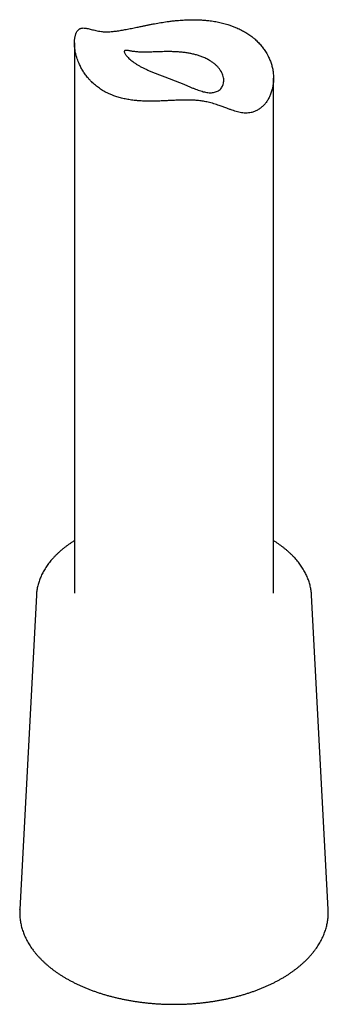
# Model space of a CAD drawing. Header units: millimetres. Extents: x 8 to 1084, y 12 to 961.
# Tile 24 of 48: x 907 to 930, y 172 to 246. Entities that reach past the tile are written whole.
import ezdxf

# ---------------------------------------------------------------- set-up
doc = ezdxf.new("R2010")
doc.units = ezdxf.units.MM

msp = doc.modelspace()

# ---------------------------------------------------------------- linework, layer by layer
at = {"color": 7, "linetype": 'Continuous', "lineweight": 30}
for p, q in [((911.062, 244.691), (911.062, 203.268)), ((926.062, 203.268), (926.062, 242.027)), ((908.197, 203.116), (906.94, 179.458)), ((930.184, 179.458), (928.928, 203.116)), ((906.94, 179.458), (906.941, 179.466))]:
    msp.add_line(p, q, dxfattribs=at)
for points, knots in [([(924.666, 244.962), (924.607, 245.012), (924.458, 245.138), (924.201, 245.326), (923.889, 245.523), (923.555, 245.702), (923.239, 245.846), (922.953, 245.959), (922.662, 246.06), (922.32, 246.161), (921.919, 246.256), (921.503, 246.331), (921.122, 246.38), (920.783, 246.411), (920.441, 246.431), (920.046, 246.441), (919.592, 246.434), (919.133, 246.41), (918.719, 246.374), (918.356, 246.334), (917.99, 246.286), (917.649, 246.234), (917.335, 246.18), (917.099, 246.138), (916.863, 246.093), (916.627, 246.047), (916.393, 246), (916.133, 245.946), (915.885, 245.894), (915.649, 245.844), (915.451, 245.803), (915.254, 245.763), (915.06, 245.724), (914.869, 245.688), (914.68, 245.653), (914.495, 245.622), (914.316, 245.595), (914.144, 245.572), (913.977, 245.553), (913.816, 245.539), (913.66, 245.53), (913.508, 245.526), (913.362, 245.527), (913.222, 245.535), (913.058, 245.551), (912.876, 245.579), (912.68, 245.619), (912.496, 245.664), (912.323, 245.709), (912.16, 245.752), (912.005, 245.787), (911.859, 245.81), (911.721, 245.818), (911.614, 245.807), (911.533, 245.785), (911.474, 245.761), (911.418, 245.73), (911.365, 245.689), (911.315, 245.638), (911.269, 245.578), (911.227, 245.51), (911.19, 245.434), (911.157, 245.35), (911.129, 245.258), (911.105, 245.158), (911.086, 245.052), (911.073, 244.94), (911.064, 244.81), (911.061, 244.661), (911.068, 244.492), (911.083, 244.317), (911.109, 244.137), (911.144, 243.954), (911.189, 243.768), (911.243, 243.58), (911.307, 243.391), (911.394, 243.168), (911.512, 242.914), (911.666, 242.632), (911.843, 242.358), (912.022, 242.123), (912.196, 241.921), (912.347, 241.763), (912.497, 241.622), (912.638, 241.5), (912.786, 241.382), (912.941, 241.27), (913.102, 241.163), (913.27, 241.062), (913.444, 240.967), (913.644, 240.869), (913.86, 240.775), (914.131, 240.673), (914.437, 240.576), (914.796, 240.487), (915.168, 240.416), (915.51, 240.37), (915.819, 240.34), (916.137, 240.318), (916.511, 240.304), (916.941, 240.303), (917.381, 240.312), (917.78, 240.327), (918.158, 240.344), (918.516, 240.36), (918.837, 240.374), (919.096, 240.382), (919.29, 240.386), (919.484, 240.388), (919.677, 240.387), (919.866, 240.383), (920.053, 240.376), (920.238, 240.364), (920.422, 240.347), (920.603, 240.325), (920.781, 240.298), (920.956, 240.266), (921.146, 240.225), (921.348, 240.175), (921.561, 240.115), (921.767, 240.05), (922.002, 239.971), (922.261, 239.878), (922.51, 239.784), (922.734, 239.701), (922.934, 239.629), (923.142, 239.56), (923.347, 239.499), (923.552, 239.451), (923.757, 239.417), (923.962, 239.403), (924.168, 239.412), (924.345, 239.44), (924.495, 239.478), (924.619, 239.52), (924.739, 239.571), (924.857, 239.631), (924.971, 239.701), (925.081, 239.779), (925.187, 239.865), (925.286, 239.958), (925.379, 240.057), (925.466, 240.161), (925.547, 240.271), (925.649, 240.425), (925.761, 240.631), (925.857, 240.858), (925.923, 241.056), (925.968, 241.22), (926.004, 241.387), (926.032, 241.557), (926.051, 241.73), (926.062, 241.905), (926.063, 242.082), (926.056, 242.27), (926.034, 242.503), (925.987, 242.781), (925.906, 243.093), (925.797, 243.402), (925.675, 243.672), (925.533, 243.933), (925.371, 244.186), (925.163, 244.458), (924.931, 244.719), (924.754, 244.881), (924.666, 244.962)], [0, 0, 0, 0, 0.006108, 0.01535, 0.024629, 0.034021, 0.043453, 0.049797, 0.055905, 0.065145, 0.074421, 0.083806, 0.093228, 0.099563, 0.10577, 0.115154, 0.124574, 0.134099, 0.143661, 0.150088, 0.15651, 0.166233, 0.171116, 0.176, 0.180952, 0.185905, 0.190884, 0.195863, 0.202576, 0.206994, 0.211412, 0.215856, 0.220299, 0.224802, 0.229305, 0.233842, 0.23838, 0.242804, 0.247228, 0.251689, 0.25615, 0.260687, 0.265224, 0.269799, 0.274373, 0.282018, 0.2897, 0.297397, 0.305157, 0.312926, 0.320754, 0.328593, 0.336461, 0.344267, 0.34819, 0.352113, 0.356092, 0.36007, 0.364088, 0.368107, 0.372017, 0.375928, 0.379876, 0.383825, 0.38784, 0.391855, 0.395897, 0.39994, 0.405358, 0.410776, 0.416237, 0.421697, 0.427229, 0.432761, 0.438323, 0.443885, 0.44959, 0.458204, 0.466844, 0.475567, 0.484319, 0.490196, 0.496531, 0.501333, 0.506135, 0.51096, 0.515785, 0.520685, 0.525584, 0.530509, 0.535434, 0.542075, 0.547759, 0.556354, 0.564982, 0.573703, 0.582455, 0.588334, 0.594367, 0.603484, 0.612632, 0.621877, 0.631158, 0.637398, 0.645219, 0.653073, 0.657042, 0.661011, 0.665007, 0.669003, 0.672927, 0.676851, 0.680812, 0.684774, 0.68882, 0.692867, 0.696955, 0.701044, 0.706495, 0.711947, 0.717444, 0.722942, 0.731265, 0.739604, 0.745191, 0.751759, 0.75834, 0.764927, 0.771591, 0.778269, 0.785057, 0.791875, 0.798754, 0.803128, 0.807502, 0.811911, 0.81632, 0.820799, 0.825278, 0.82979, 0.834303, 0.838669, 0.843036, 0.847426, 0.851817, 0.860688, 0.869599, 0.874798, 0.879998, 0.885224, 0.89045, 0.895729, 0.901007, 0.906311, 0.911615, 0.917816, 0.927191, 0.936601, 0.946118, 0.955671, 0.962093, 0.971494, 0.980932, 0.990446, 1, 1, 1, 1]), ([(921.241, 243.378), (921.312, 243.334), (921.454, 243.246), (921.644, 243.099), (921.814, 242.941), (921.961, 242.775), (922.083, 242.604), (922.18, 242.429), (922.252, 242.25), (922.298, 242.071), (922.316, 241.898), (922.309, 241.73), (922.275, 241.57), (922.216, 241.423), (922.134, 241.295), (922.033, 241.184), (921.91, 241.091), (921.772, 241.019), (921.624, 240.971), (921.467, 240.943), (921.3, 240.935), (921.125, 240.946), (920.947, 240.975), (920.766, 241.018), (920.578, 241.073), (920.383, 241.138), (920.181, 241.213), (919.971, 241.295), (919.753, 241.384), (919.527, 241.477), (919.29, 241.575), (919.043, 241.677), (918.785, 241.781), (918.524, 241.884), (918.263, 241.985), (918.001, 242.085), (917.735, 242.186), (917.468, 242.287), (917.207, 242.388), (916.951, 242.491), (916.7, 242.596), (916.459, 242.704), (916.232, 242.814), (916.017, 242.927), (915.815, 243.043), (915.627, 243.162), (915.455, 243.283), (915.3, 243.405), (915.165, 243.524), (915.052, 243.637), (914.962, 243.74), (914.894, 243.833), (914.846, 243.914), (914.818, 243.982), (914.81, 244.035), (914.818, 244.075), (914.842, 244.103), (914.882, 244.121), (914.937, 244.127), (915.008, 244.125), (915.093, 244.115), (915.193, 244.099), (915.309, 244.078), (915.443, 244.056), (915.596, 244.033), (915.753, 244.014), (915.906, 244.002), (916.048, 243.995), (916.199, 243.992), (916.358, 243.991), (916.525, 243.994), (916.704, 243.998), (916.893, 244.004), (917.092, 244.012), (917.314, 244.02), (917.56, 244.028), (917.832, 244.034), (918.111, 244.036), (918.397, 244.033), (918.685, 244.023), (918.974, 244.005), (919.263, 243.978), (919.554, 243.939), (919.842, 243.888), (920.128, 243.824), (920.405, 243.746), (920.636, 243.666), (920.822, 243.591), (920.967, 243.525), (921.108, 243.455), (921.197, 243.404), (921.241, 243.378)], [0, 0, 0, 0, 0.012405, 0.024811, 0.037577, 0.050343, 0.062748, 0.075154, 0.087922, 0.100689, 0.113038, 0.125385, 0.138124, 0.150863, 0.162658, 0.174452, 0.186637, 0.198822, 0.209902, 0.220983, 0.232357, 0.243733, 0.254635, 0.265549, 0.276455, 0.287654, 0.29886, 0.310059, 0.321468, 0.332885, 0.344291, 0.356107, 0.367936, 0.379746, 0.390878, 0.402008, 0.413456, 0.424904, 0.436041, 0.447178, 0.45864, 0.470103, 0.481234, 0.492365, 0.503794, 0.515223, 0.5268, 0.538377, 0.550306, 0.562235, 0.573521, 0.584806, 0.59644, 0.608075, 0.619082, 0.63009, 0.641331, 0.652573, 0.664336, 0.676109, 0.687875, 0.699968, 0.71207, 0.724163, 0.737104, 0.750043, 0.758878, 0.767719, 0.776552, 0.785203, 0.793862, 0.802513, 0.811511, 0.82052, 0.829519, 0.840644, 0.851768, 0.8632, 0.874632, 0.886075, 0.897519, 0.909256, 0.920994, 0.933152, 0.945311, 0.957807, 0.970304, 0.977691, 0.985078, 0.992539, 1, 1, 1, 1]), ([(911.062, 207.215), (911.022, 207.189), (910.917, 207.124), (910.755, 207.016), (910.576, 206.891), (910.402, 206.763), (910.235, 206.632), (910.073, 206.498), (909.917, 206.362), (909.767, 206.223), (909.623, 206.081), (909.486, 205.937), (909.355, 205.791), (909.23, 205.643), (909.113, 205.492), (909.002, 205.34), (908.898, 205.186), (908.8, 205.03), (908.71, 204.872), (908.627, 204.714), (908.552, 204.554), (908.483, 204.393), (908.421, 204.231), (908.367, 204.068), (908.32, 203.905), (908.28, 203.741), (908.248, 203.576), (908.223, 203.411), (908.205, 203.258), (908.2, 203.159), (908.197, 203.116)], [0, 0, 0, 0, 0.023904, 0.061004, 0.098104, 0.135198, 0.172282, 0.209351, 0.2464, 0.28342, 0.320406, 0.357349, 0.39424, 0.431072, 0.467834, 0.504519, 0.541116, 0.577619, 0.61402, 0.650313, 0.686494, 0.722562, 0.758515, 0.794355, 0.830089, 0.865722, 0.901264, 0.936727, 0.972124, 1, 1, 1, 1]), ([(928.928, 203.118), (928.928, 203.12), (928.926, 203.177), (928.916, 203.29), (928.896, 203.454), (928.869, 203.618), (928.835, 203.782), (928.794, 203.945), (928.745, 204.107), (928.69, 204.268), (928.627, 204.429), (928.557, 204.589), (928.481, 204.747), (928.397, 204.904), (928.306, 205.06), (928.208, 205.215), (928.104, 205.368), (927.992, 205.519), (927.874, 205.668), (927.749, 205.815), (927.618, 205.96), (927.48, 206.103), (927.336, 206.244), (927.186, 206.382), (927.029, 206.518), (926.867, 206.651), (926.698, 206.781), (926.525, 206.909), (926.345, 207.033), (926.191, 207.135), (926.095, 207.194), (926.062, 207.214)], [0, 0, 0, 0, 0.001491, 0.036798, 0.07212, 0.107477, 0.142884, 0.178355, 0.213903, 0.249541, 0.285277, 0.321117, 0.357066, 0.393127, 0.429298, 0.465578, 0.501963, 0.538446, 0.575022, 0.611683, 0.64842, 0.685225, 0.722088, 0.759002, 0.795959, 0.83295, 0.86997, 0.907011, 0.944067, 0.981134, 1, 1, 1, 1]), ([(906.942, 179.467), (906.941, 179.454), (906.936, 179.382), (906.934, 179.253), (906.936, 179.079), (906.946, 178.905), (906.963, 178.732), (906.988, 178.559), (907.019, 178.386), (907.058, 178.214), (907.104, 178.042), (907.157, 177.871), (907.217, 177.701), (907.284, 177.532), (907.358, 177.364), (907.439, 177.197), (907.528, 177.031), (907.623, 176.866), (907.725, 176.703), (907.834, 176.542), (907.95, 176.382), (908.072, 176.224), (908.202, 176.068), (908.337, 175.914), (908.48, 175.762), (908.628, 175.612), (908.783, 175.465), (908.944, 175.32), (909.112, 175.178), (909.285, 175.038), (909.463, 174.901), (909.648, 174.767), (909.838, 174.636), (910.034, 174.508), (910.235, 174.382), (910.374, 174.3), (910.444, 174.259)], [0, 0, 0, 0, 0.006805, 0.036183, 0.065547, 0.09491, 0.124279, 0.153667, 0.183085, 0.212545, 0.242054, 0.271623, 0.301257, 0.330963, 0.360745, 0.390605, 0.420544, 0.450562, 0.480657, 0.510827, 0.541066, 0.571372, 0.601739, 0.63216, 0.662631, 0.693146, 0.723698, 0.754283, 0.784894, 0.815528, 0.84618, 0.876845, 0.90752, 0.938202, 0.968887, 1, 1, 1, 1]), ([(910.444, 174.259), (910.481, 174.238), (910.587, 174.177), (910.768, 174.079), (910.986, 173.965), (911.209, 173.855), (911.436, 173.748), (911.668, 173.644), (911.904, 173.544), (912.144, 173.448), (912.388, 173.355), (912.635, 173.266), (912.886, 173.181), (913.141, 173.1), (913.399, 173.022), (913.66, 172.948), (913.924, 172.878), (914.191, 172.812), (914.46, 172.75), (914.732, 172.692), (915.007, 172.638), (915.283, 172.588), (915.561, 172.542), (915.842, 172.5), (916.123, 172.462), (916.407, 172.429), (916.691, 172.399), (916.977, 172.374), (917.264, 172.353), (917.551, 172.336), (917.839, 172.323), (918.128, 172.315), (918.416, 172.311), (918.705, 172.311), (918.994, 172.315), (919.283, 172.323), (919.571, 172.336), (919.858, 172.353), (920.145, 172.374), (920.43, 172.399), (920.715, 172.428), (920.998, 172.462), (921.28, 172.5), (921.56, 172.541), (921.839, 172.587), (922.115, 172.637), (922.389, 172.691), (922.661, 172.749), (922.931, 172.811), (923.197, 172.877), (923.462, 172.947), (923.723, 173.021), (923.981, 173.099), (924.235, 173.18), (924.486, 173.265), (924.734, 173.354), (924.978, 173.447), (925.218, 173.543), (925.454, 173.643), (925.686, 173.746), (925.913, 173.853), (926.137, 173.964), (926.355, 174.077), (926.569, 174.194), (926.777, 174.315), (926.981, 174.438), (927.18, 174.565), (927.373, 174.694), (927.561, 174.827), (927.743, 174.963), (927.92, 175.101), (928.09, 175.242), (928.255, 175.386), (928.414, 175.533), (928.566, 175.681), (928.713, 175.833), (928.853, 175.986), (928.986, 176.142), (929.112, 176.3), (929.232, 176.46), (929.346, 176.621), (929.452, 176.784), (929.551, 176.949), (929.643, 177.115), (929.729, 177.283), (929.807, 177.452), (929.877, 177.621), (929.941, 177.792), (929.998, 177.964), (930.047, 178.136), (930.089, 178.309), (930.124, 178.482), (930.152, 178.655), (930.172, 178.829), (930.185, 179.003), (930.191, 179.177), (930.191, 179.329), (930.185, 179.424), (930.183, 179.46)], [0, 0, 0, 0, 0.0056, 0.01619, 0.026779, 0.037366, 0.04795, 0.058532, 0.069112, 0.079689, 0.090264, 0.100835, 0.111404, 0.121969, 0.132532, 0.143093, 0.15365, 0.164205, 0.174758, 0.185308, 0.195856, 0.206402, 0.216946, 0.227488, 0.238029, 0.248569, 0.259107, 0.269644, 0.28018, 0.290715, 0.301249, 0.311783, 0.322317, 0.332851, 0.343385, 0.353919, 0.364453, 0.374988, 0.385524, 0.39606, 0.406597, 0.417136, 0.427676, 0.438217, 0.448761, 0.459306, 0.469853, 0.480402, 0.490953, 0.501507, 0.512063, 0.522623, 0.533185, 0.54375, 0.554318, 0.564889, 0.575463, 0.586041, 0.596621, 0.607205, 0.617792, 0.628381, 0.638974, 0.649568, 0.660165, 0.670764, 0.681363, 0.691963, 0.702563, 0.713161, 0.723757, 0.734349, 0.744936, 0.755516, 0.766088, 0.776651, 0.787201, 0.797738, 0.808258, 0.818761, 0.829243, 0.839704, 0.85014, 0.860551, 0.870936, 0.881292, 0.891621, 0.901922, 0.912195, 0.922443, 0.932665, 0.942865, 0.953044, 0.963208, 0.973358, 0.983498, 0.993633, 1, 1, 1, 1])]:
    msp.add_open_spline(points, degree=3, knots=knots, dxfattribs=at)

doc.saveas('drawing.dxf')
